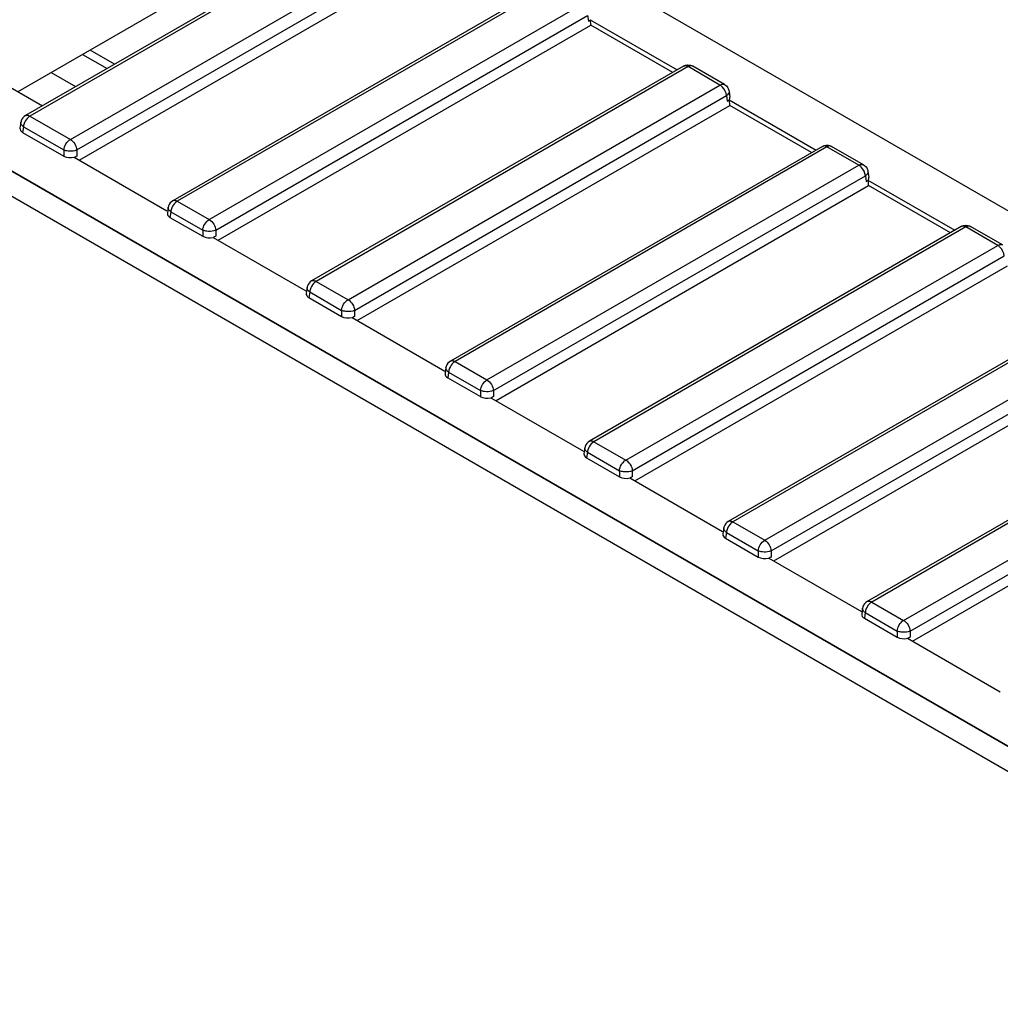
# Model space of a CAD drawing. Header units: millimetres. Extents: x 0 to 841, y 0 to 594.
# Tile 115 of 127: x 703 to 719, y 478 to 494. Entities that reach past the tile are written whole.
import ezdxf

# ---------------------------------------------------------------- set-up
doc = ezdxf.new("R2010")
doc.units = ezdxf.units.MM
doc.header["$LTSCALE"] = 46.255
doc.layers.get('0').update_dxf_attribs({"linetype": 'CONTINUOUS'})
for name, color, linetype in [('CURVES', 7, 'CONTINUOUS'), ('DRAFTS', 7, 'CONTINUOUS'), ('ROUNDS', 7, 'CONTINUOUS')]:
    doc.layers.add(name, color=color, linetype=linetype)

msp = doc.modelspace()

# ---------------------------------------------------------------- linework, layer by layer
at = {"color": 7, "linetype": 'CONTINUOUS'}
for p, q in [((704.1211, 493.8609), (704.5203, 493.6304)), ((703.6084, 493.5649), (704.0076, 493.3344))]:
    msp.add_line(p, q, dxfattribs=at)
for centre, radius, start, end in [((711.5613, 495.8107), 1.6255, 300.02767, 300.77114), ((711.7304, 495.5265), 1.2948, 300.77428, 301.63945), ((713.8273, 494.5024), 1.6255, 300.02767, 300.77114), ((713.9964, 494.2182), 1.2948, 300.77428, 301.63945), ((716.0932, 493.1942), 1.6255, 300.02767, 300.77114), ((716.2623, 492.91), 1.2948, 300.77428, 301.63945)]:
    msp.add_arc(centre, radius, start, end, dxfattribs=at)
for centre, major_axis, ratio, start_param, end_param in [((714.5334, 493.1561), (0.1511, 0), 0.5729812, -0.4466673, 0.0851805), ((703.2503, 492.6495), (0.1511, 0), 0.5729812, 3.0559426, 3.9231927), ((703.9212, 492.2621), (0.15, 0), 0.5817527, -2.3523964, -1.124129), ((716.7994, 491.8478), (0.1511, 0), 0.5729812, -0.4466673, 0.0851805), ((705.6544, 491.2614), (0.1511, 0), 0.5729812, 3.0559426, 3.9231927), ((706.1872, 490.9538), (0.15, 0), 0.5817527, -2.3523964, -1.124129), ((707.9204, 489.9532), (0.1511, 0), 0.5729812, 3.0559426, 3.9231927), ((708.4531, 489.6456), (0.15, 0), 0.5817527, -2.3523964, -1.124129), ((710.1863, 488.6449), (0.1511, 0), 0.5729812, 3.0559426, 3.9231927), ((710.7191, 488.3373), (0.15, 0), 0.5817527, -2.3523964, -1.124129), ((712.4523, 487.3367), (0.1511, 0), 0.5729812, 3.0559426, 3.9231927), ((712.985, 487.0291), (0.15, 0), 0.5817527, -2.3523964, -1.124129), ((714.7182, 486.0284), (0.1511, 0), 0.5729812, 3.0559426, 3.9231927), ((715.251, 485.7208), (0.15, 0), 0.5817527, -2.3523964, -1.124129), ((716.9842, 484.7202), (0.1511, 0), 0.5729812, 3.0559426, 3.9231927), ((717.5169, 484.4126), (0.15, 0), 0.5817527, -2.3523964, -1.124129)]:
    msp.add_ellipse(centre, major_axis=major_axis, ratio=ratio, start_param=start_param, end_param=end_param, dxfattribs=at)
for points in [[(704.0269, 492.2002), (704.0155, 492.1936), (704.0041, 492.1867), (703.9919, 492.1819)], [(706.2928, 490.8919), (706.2814, 490.8853), (706.2701, 490.8784), (706.2579, 490.8736)], [(708.5588, 489.5837), (708.5474, 489.5771), (708.5361, 489.5702), (708.5238, 489.5654)], [(710.8247, 488.2754), (710.8133, 488.2688), (710.802, 488.2619), (710.7898, 488.2571)], [(713.0907, 486.9672), (713.0793, 486.9606), (713.068, 486.9537), (713.0557, 486.9489)], [(715.3566, 485.6589), (715.3453, 485.6523), (715.3339, 485.6454), (715.3217, 485.6406)], [(717.6226, 484.3507), (717.6112, 484.3441), (717.5999, 484.3372), (717.5877, 484.3324)]]:
    msp.add_open_spline(points, degree=3, dxfattribs=at)
at = {"layer": 'CURVES', "color": 40, "linetype": 'CONTINUOUS'}
msp.add_line((725.9847, 478.6659), (676.1673, 507.4281), dxfattribs=at)
at = {"layer": 'DRAFTS', "color": 7, "linetype": 'CONTINUOUS'}
for p, q in [((737.1886, 480.9339), (710.8508, 496.14)), ((710.1487, 495.6458), (704.0688, 492.1356)), ((706.488, 495.2274), (703.0666, 493.2521)), ((712.4038, 494.4269), (713.8219, 493.6081)), ((712.4146, 494.3376), (712.4097, 494.4235)), ((706.3348, 490.8273), (712.4146, 494.3376)), ((713.75, 493.5666), (712.4146, 494.3376)), ((702.081, 493.8211), (703.4658, 493.0216)), ((714.6697, 493.1187), (716.0879, 492.2999)), ((714.6806, 493.0293), (714.6757, 493.1152)), ((708.6007, 489.5191), (714.6806, 493.0293)), ((716.0159, 492.2584), (714.6806, 493.0293)), ((703.986, 492.1834), (705.498, 491.3104)), ((710.8667, 488.2108), (716.9466, 491.7211)), ((716.9357, 491.8104), (718.3538, 490.9916)), ((716.9466, 491.7211), (716.9416, 491.807)), ((718.2819, 490.9501), (716.9466, 491.7211)), ((706.2519, 490.8751), (707.764, 490.0022)), ((713.1326, 486.9026), (719.2125, 490.4128)), ((708.5179, 489.5669), (710.0299, 488.6939)), ((715.3986, 485.5943), (721.4785, 489.1046)), ((710.7839, 488.2586), (712.2959, 487.3857)), ((717.6645, 484.2861), (723.7444, 487.7963)), ((713.0498, 486.9504), (714.5618, 486.0774)), ((715.3158, 485.6421), (716.8278, 484.7692)), ((717.5817, 484.3339), (719.0937, 483.4609))]:
    msp.add_line(p, q, dxfattribs=at)
at = {"layer": 'ROUNDS', "color": 7, "linetype": 'CONTINUOUS'}
for p, q in [((733.1558, 510.1631), (703.1876, 492.861)), ((711.6597, 494.9763), (705.5918, 491.473)), ((713.9257, 493.668), (707.8578, 490.1647)), ((714.596, 493.3676), (714.0757, 493.668)), ((714.6694, 493.2602), (714.684, 493.1638)), ((703.1143, 492.7536), (703.0997, 492.6571)), ((703.143, 492.5885), (703.8155, 492.2002)), ((716.1916, 492.3598), (710.1237, 488.8565)), ((716.862, 492.0594), (716.3416, 492.3598)), ((716.9353, 491.9519), (716.9499, 491.8556)), ((705.5185, 491.3655), (705.5039, 491.269)), ((705.5471, 491.2004), (706.0815, 490.8919)), ((718.4576, 491.0515), (712.3897, 487.5482)), ((719.128, 490.7511), (718.6076, 491.0515)), ((707.7844, 490.0573), (707.7698, 489.9608)), ((707.8131, 489.8922), (708.3474, 489.5837)), ((720.7236, 489.7433), (714.6556, 486.24)), ((710.0504, 488.749), (710.0358, 488.6525)), ((710.0791, 488.5839), (710.6134, 488.2754)), ((722.9895, 488.435), (716.9216, 484.9317)), ((712.3164, 487.4408), (712.3017, 487.3443)), ((712.345, 487.2757), (712.8794, 486.9672)), ((714.5823, 486.1325), (714.5677, 486.036)), ((714.611, 485.9674), (715.1453, 485.6589)), ((716.8483, 484.8243), (716.8336, 484.7278)), ((716.8769, 484.6592), (717.4113, 484.3507))]:
    msp.add_line(p, q, dxfattribs=at)
at = {"layer": 'ROUNDS', "color": 9, "linetype": 'CONTINUOUS'}
for p, q in [((733.2308, 510.1557), (703.2626, 492.8536)), ((703.9212, 492.4734), (733.8893, 509.7755)), ((704.0269, 492.3006), (733.995, 509.6027)), ((676.1673, 507.4281), (725.9847, 478.6659)), ((675.8285, 507.2154), (725.8079, 478.3598)), ((711.7347, 494.9689), (705.6668, 491.4655)), ((706.1872, 491.1651), (712.2551, 494.6684)), ((706.2928, 490.9923), (712.3608, 494.4956)), ((712.3608, 494.4956), (712.3747, 494.4033)), ((704.644, 493.7019), (704.2448, 493.9323)), ((714.0007, 493.6606), (707.9328, 490.1573)), ((714.521, 493.3602), (714.0007, 493.6606)), ((714.0757, 493.668), (714.0756, 493.6681)), ((708.4531, 489.8569), (714.521, 493.3602)), ((708.5588, 489.6841), (714.6267, 493.1874)), ((714.6267, 493.1874), (714.6407, 493.0951)), ((703.2626, 492.8536), (703.9212, 492.4734)), ((703.157, 492.6808), (703.143, 492.5885)), ((703.157, 492.6808), (703.8155, 492.3006)), ((703.8155, 492.3006), (703.8155, 492.2002)), ((704.0269, 492.3006), (704.0269, 492.2002)), ((716.2666, 492.3524), (710.1987, 488.849)), ((716.787, 492.0519), (716.2666, 492.3524)), ((716.3417, 492.3598), (716.3416, 492.3598)), ((710.7191, 488.5486), (716.787, 492.0519)), ((710.8247, 488.3758), (716.8927, 491.8791)), ((716.8927, 491.8791), (716.9067, 491.7868)), ((705.6668, 491.4655), (706.1872, 491.1651)), ((705.5611, 491.2927), (705.5471, 491.2004)), ((705.5611, 491.2927), (706.0815, 490.9923)), ((718.5326, 491.0441), (712.4647, 487.5408)), ((719.053, 490.7437), (718.5326, 491.0441)), ((718.6076, 491.0515), (718.6075, 491.0516)), ((706.0815, 490.9923), (706.0815, 490.8919)), ((706.2928, 490.9923), (706.2928, 490.8919)), ((712.985, 487.2404), (719.053, 490.7437)), ((713.0907, 487.0676), (719.1586, 490.5709)), ((707.9328, 490.1573), (708.4531, 489.8569)), ((707.8271, 489.9845), (707.8131, 489.8922)), ((707.8271, 489.9845), (708.3474, 489.6841)), ((720.7986, 489.7359), (714.7306, 486.2325)), ((708.3474, 489.6841), (708.3474, 489.5837)), ((708.5588, 489.6841), (708.5588, 489.5837)), ((715.251, 485.9321), (721.3189, 489.4354)), ((715.3566, 485.7593), (721.4246, 489.2626)), ((710.1987, 488.849), (710.7191, 488.5486)), ((710.093, 488.6762), (710.0791, 488.5839)), ((710.093, 488.6762), (710.6134, 488.3758)), ((710.6134, 488.3758), (710.6134, 488.2754)), ((710.8247, 488.3758), (710.8247, 488.2754)), ((723.0645, 488.4276), (716.9966, 484.9243)), ((717.5169, 484.6239), (723.5849, 488.1272)), ((717.6226, 484.4511), (723.6905, 487.9544)), ((712.4647, 487.5408), (712.985, 487.2404)), ((712.359, 487.368), (712.345, 487.2757)), ((712.359, 487.368), (712.8794, 487.0676)), ((712.8794, 487.0676), (712.8794, 486.9672)), ((713.0907, 487.0676), (713.0907, 486.9672)), ((714.7306, 486.2325), (715.251, 485.9321)), ((714.625, 486.0597), (714.611, 485.9674)), ((714.625, 486.0597), (715.1453, 485.7593)), ((715.1453, 485.7593), (715.1453, 485.6589)), ((715.3566, 485.7593), (715.3566, 485.6589)), ((716.9966, 484.9243), (717.5169, 484.6239)), ((716.8909, 484.7515), (716.8769, 484.6592)), ((716.8909, 484.7515), (717.4113, 484.4511)), ((717.4113, 484.4511), (717.4113, 484.3507)), ((717.6226, 484.4511), (717.6226, 484.3507))]:
    msp.add_line(p, q, dxfattribs=at)
at = {"layer": 'ROUNDS', "color": 7, "linetype": 'CONTINUOUS'}
for centre in [(703.2631, 492.7314), (705.6672, 491.3433), (707.9332, 490.0351), (710.1992, 488.7268), (712.4651, 487.4186), (714.7311, 486.1103), (716.997, 484.8021)]:
    msp.add_arc(centre, 0.1503, 162.44813, 171.47858, dxfattribs=at)
for points in [[(713.9257, 493.668), (713.9475, 493.6806), (713.9733, 493.6877), (713.9984, 493.6881)], [(713.9984, 493.6881), (714.025, 493.6886), (714.0527, 493.6814), (714.0757, 493.668)], [(714.596, 493.3676), (714.6172, 493.3554), (714.6358, 493.3373), (714.6487, 493.3165)], [(714.6487, 493.3165), (714.6592, 493.2995), (714.6664, 493.28), (714.6694, 493.2602)], [(703.1877, 492.861), (703.1565, 492.843), (703.1306, 492.8111), (703.1197, 492.7767)], [(716.1916, 492.3598), (716.2134, 492.3724), (716.2392, 492.3794), (716.2644, 492.3799)], [(716.2644, 492.3799), (716.291, 492.3803), (716.3187, 492.3731), (716.3417, 492.3598)], [(716.862, 492.0594), (716.8832, 492.0471), (716.9018, 492.029), (716.9147, 492.0082)], [(716.9147, 492.0082), (716.9252, 491.9913), (716.9323, 491.9717), (716.9353, 491.952)], [(705.5919, 491.473), (705.5606, 491.4549), (705.5348, 491.4231), (705.5239, 491.3887)], [(718.4576, 491.0515), (718.4794, 491.0641), (718.5052, 491.0712), (718.5303, 491.0716)], [(718.5303, 491.0716), (718.557, 491.0721), (718.5846, 491.0649), (718.6076, 491.0515)], [(707.8578, 490.1647), (707.8266, 490.1467), (707.8008, 490.1148), (707.7898, 490.0804)], [(710.1238, 488.8565), (710.0925, 488.8384), (710.0667, 488.8066), (710.0558, 488.7722)], [(712.3898, 487.5482), (712.3585, 487.5302), (712.3327, 487.4983), (712.3218, 487.4639)], [(714.6557, 486.24), (714.6244, 486.2219), (714.5986, 486.1901), (714.5877, 486.1557)], [(716.9217, 484.9317), (716.8904, 484.9137), (716.8646, 484.8818), (716.8537, 484.8474)]]:
    msp.add_open_spline(points, degree=3, dxfattribs=at)
at = {"layer": 'ROUNDS', "color": 9, "linetype": 'CONTINUOUS'}
for points in [[(713.9503, 493.675), (713.9418, 493.6746), (713.9331, 493.6723), (713.9257, 493.6681)], [(714.0007, 493.6606), (713.9856, 493.6693), (713.9678, 493.6758), (713.9503, 493.675)], [(714.0496, 493.6751), (714.0326, 493.6754), (714.0154, 493.6691), (714.0007, 493.6606)], [(714.0756, 493.6681), (714.0678, 493.6726), (714.0586, 493.6749), (714.0496, 493.6751)], [(714.5611, 493.328), (714.5493, 493.3404), (714.5359, 493.3516), (714.521, 493.3602)], [(714.6267, 493.1874), (714.623, 493.239), (714.5968, 493.2906), (714.5611, 493.328)], [(714.6651, 493.2303), (714.6604, 493.2195), (714.6528, 493.2098), (714.6442, 493.2016)], [(714.6694, 493.2602), (714.6709, 493.2503), (714.6691, 493.2396), (714.6651, 493.2303)], [(703.1877, 492.8611), (703.1953, 492.8655), (703.2044, 492.8678), (703.2131, 492.868)], [(703.2131, 492.868), (703.2303, 492.8685), (703.2478, 492.8622), (703.2626, 492.8536)], [(703.1191, 492.7226), (703.1148, 492.7321), (703.1127, 492.7432), (703.1143, 492.7536)], [(703.157, 492.6808), (703.1415, 492.6914), (703.1269, 492.7055), (703.1191, 492.7226)], [(703.174, 492.7473), (703.165, 492.7262), (703.1586, 492.7036), (703.157, 492.6808)], [(703.8155, 492.3006), (703.8204, 492.3679), (703.8627, 492.4396), (703.9212, 492.4734)], [(703.9212, 492.4734), (703.9797, 492.4396), (704.022, 492.3679), (704.0269, 492.3006)], [(703.8832, 492.2823), (703.86, 492.2852), (703.8367, 492.2906), (703.8155, 492.3006)], [(716.2163, 492.3668), (716.2078, 492.3664), (716.199, 492.3641), (716.1916, 492.3598)], [(716.2666, 492.3524), (716.2515, 492.3611), (716.2337, 492.3675), (716.2163, 492.3668)], [(716.3155, 492.3668), (716.2985, 492.3671), (716.2814, 492.3609), (716.2666, 492.3524)], [(716.3416, 492.3598), (716.3338, 492.3643), (716.3245, 492.3666), (716.3155, 492.3668)], [(716.8271, 492.0197), (716.8152, 492.0321), (716.8018, 492.0434), (716.787, 492.0519)], [(716.8927, 491.8791), (716.8889, 491.9307), (716.8628, 491.9823), (716.8271, 492.0197)], [(716.931, 491.9221), (716.9263, 491.9112), (716.9187, 491.9016), (716.9102, 491.8933)], [(716.9353, 491.952), (716.9368, 491.942), (716.935, 491.9313), (716.931, 491.9221)], [(705.5233, 491.3345), (705.519, 491.344), (705.5169, 491.3552), (705.5185, 491.3655)], [(705.5611, 491.2927), (705.5456, 491.3034), (705.5311, 491.3174), (705.5233, 491.3345)], [(705.5782, 491.3592), (705.5692, 491.3382), (705.5628, 491.3156), (705.5611, 491.2927)], [(705.5919, 491.473), (705.5995, 491.4774), (705.6085, 491.4797), (705.6173, 491.48)], [(705.6173, 491.48), (705.6345, 491.4805), (705.6519, 491.4741), (705.6668, 491.4655)], [(706.0815, 490.9923), (706.0864, 491.0597), (706.1287, 491.1314), (706.1872, 491.1651)], [(706.1872, 491.1651), (706.2456, 491.1314), (706.2879, 491.0597), (706.2928, 490.9923)], [(718.4823, 491.0585), (718.4737, 491.0581), (718.465, 491.0558), (718.4576, 491.0516)], [(718.5326, 491.0441), (718.5175, 491.0528), (718.4997, 491.0593), (718.4823, 491.0585)], [(718.5815, 491.0586), (718.5645, 491.0589), (718.5473, 491.0526), (718.5326, 491.0441)], [(718.6076, 491.0516), (718.5998, 491.0561), (718.5905, 491.0584), (718.5815, 491.0586)], [(706.1485, 490.9741), (706.1256, 490.977), (706.1025, 490.9825), (706.0815, 490.9923)], [(719.093, 490.7115), (719.0812, 490.7239), (719.0678, 490.7351), (719.053, 490.7437)], [(719.1586, 490.5709), (719.1549, 490.6225), (719.1288, 490.6741), (719.093, 490.7115)], [(707.7893, 490.0263), (707.7849, 490.0358), (707.7829, 490.0469), (707.7844, 490.0573)], [(707.8441, 490.051), (707.8351, 490.0299), (707.8287, 490.0073), (707.8271, 489.9845)], [(707.8578, 490.1648), (707.8654, 490.1692), (707.8745, 490.1715), (707.8833, 490.1717)], [(707.8833, 490.1717), (707.9004, 490.1722), (707.9179, 490.1659), (707.9328, 490.1573)], [(707.8271, 489.9845), (707.8116, 489.9951), (707.797, 490.0092), (707.7893, 490.0263)], [(708.3474, 489.6841), (708.3523, 489.7514), (708.3946, 489.8231), (708.4531, 489.8569)], [(708.4531, 489.8569), (708.5116, 489.8231), (708.5539, 489.7514), (708.5588, 489.6841)], [(708.4145, 489.6659), (708.3915, 489.6688), (708.3684, 489.6742), (708.3474, 489.6841)], [(710.1238, 488.8565), (710.1314, 488.8609), (710.1404, 488.8632), (710.1492, 488.8635)], [(710.1492, 488.8635), (710.1664, 488.864), (710.1838, 488.8576), (710.1987, 488.849)], [(710.0552, 488.718), (710.0509, 488.7275), (710.0488, 488.7387), (710.0504, 488.749)], [(710.093, 488.6762), (710.0776, 488.6869), (710.063, 488.7009), (710.0552, 488.718)], [(710.1101, 488.7427), (710.1011, 488.7217), (710.0947, 488.6991), (710.093, 488.6762)], [(710.6134, 488.3758), (710.6183, 488.4432), (710.6606, 488.5149), (710.7191, 488.5486)], [(710.7191, 488.5486), (710.7775, 488.5149), (710.8198, 488.4432), (710.8247, 488.3758)], [(710.6804, 488.3576), (710.6575, 488.3605), (710.6344, 488.366), (710.6134, 488.3758)], [(712.3897, 487.5483), (712.3973, 487.5527), (712.4064, 487.555), (712.4152, 487.5552)], [(712.4152, 487.5552), (712.4324, 487.5557), (712.4498, 487.5494), (712.4647, 487.5408)], [(712.3212, 487.4098), (712.3168, 487.4193), (712.3148, 487.4304), (712.3163, 487.4408)], [(712.359, 487.368), (712.3435, 487.3786), (712.329, 487.3927), (712.3212, 487.4098)], [(712.376, 487.4345), (712.3671, 487.4134), (712.3607, 487.3908), (712.359, 487.368)], [(712.8794, 487.0676), (712.8842, 487.1349), (712.9266, 487.2066), (712.985, 487.2404)], [(712.985, 487.2404), (713.0435, 487.2066), (713.0858, 487.1349), (713.0907, 487.0676)], [(712.9464, 487.0494), (712.9234, 487.0523), (712.9003, 487.0577), (712.8794, 487.0676)], [(714.6557, 486.24), (714.6633, 486.2444), (714.6723, 486.2467), (714.6811, 486.247)], [(714.6811, 486.247), (714.6983, 486.2475), (714.7157, 486.2411), (714.7306, 486.2325)], [(714.5871, 486.1015), (714.5828, 486.111), (714.5807, 486.1222), (714.5823, 486.1325)], [(714.625, 486.0597), (714.6095, 486.0704), (714.5949, 486.0844), (714.5871, 486.1015)], [(714.642, 486.1262), (714.633, 486.1052), (714.6266, 486.0826), (714.625, 486.0597)], [(715.1453, 485.7593), (715.1502, 485.8266), (715.1925, 485.8984), (715.251, 485.9321)], [(715.251, 485.9321), (715.3094, 485.8984), (715.3518, 485.8266), (715.3566, 485.7593)], [(715.213, 485.741), (715.1898, 485.7439), (715.1665, 485.7494), (715.1453, 485.7593)], [(716.9216, 484.9318), (716.9293, 484.9362), (716.9383, 484.9385), (716.9471, 484.9387)], [(716.9471, 484.9387), (716.9643, 484.9392), (716.9817, 484.9329), (716.9966, 484.9243)], [(716.8531, 484.7933), (716.8487, 484.8028), (716.8467, 484.8139), (716.8482, 484.8243)], [(716.8909, 484.7515), (716.8754, 484.7621), (716.8609, 484.7762), (716.8531, 484.7933)], [(716.908, 484.818), (716.899, 484.7969), (716.8926, 484.7743), (716.8909, 484.7515)], [(717.4113, 484.4511), (717.4162, 484.5184), (717.4585, 484.5901), (717.5169, 484.6239)], [(717.5169, 484.6239), (717.5754, 484.5901), (717.6177, 484.5184), (717.6226, 484.4511)], [(717.479, 484.4328), (717.4558, 484.4357), (717.4324, 484.4411), (717.4113, 484.4511)]]:
    msp.add_open_spline(points, degree=3, dxfattribs=at)
for points, knots in [([(714.521, 493.3602), (714.5276, 493.364), (714.5504, 493.3751), (714.5803, 493.3767), (714.5961, 493.3676)], [0, 0, 0, 0, 0.2941956, 1, 1, 1, 1]), ([(714.6442, 493.2016), (714.6416, 493.199), (714.6359, 493.1941), (714.6299, 493.1896), (714.6267, 493.1874)], [0, 0, 0, 0, 0.489398, 1, 1, 1, 1]), ([(703.2626, 492.8536), (703.2534, 492.8483), (703.2158, 492.8204), (703.1881, 492.7803), (703.174, 492.7473)], [0, 0, 0, 0, 0.22845, 1, 1, 1, 1]), ([(704.0269, 492.3006), (704.017, 492.2959), (703.9709, 492.2801), (703.9206, 492.2776), (703.8832, 492.2823)], [0, 0, 0, 0, 0.2242182, 1, 1, 1, 1]), ([(716.787, 492.0519), (716.7936, 492.0557), (716.8164, 492.0669), (716.8463, 492.0685), (716.862, 492.0594)], [0, 0, 0, 0, 0.2941956, 1, 1, 1, 1]), ([(716.9102, 491.8933), (716.9075, 491.8908), (716.9019, 491.8858), (716.8958, 491.8813), (716.8927, 491.8791)], [0, 0, 0, 0, 0.489398, 1, 1, 1, 1]), ([(705.6668, 491.4655), (705.6576, 491.4602), (705.62, 491.4324), (705.5923, 491.3922), (705.5782, 491.3592)], [0, 0, 0, 0, 0.22845, 1, 1, 1, 1]), ([(706.2928, 490.9923), (706.2829, 490.9877), (706.2365, 490.9718), (706.1861, 490.9694), (706.1485, 490.9741)], [0, 0, 0, 0, 0.2243087, 1, 1, 1, 1]), ([(719.053, 490.7437), (719.0595, 490.7475), (719.0824, 490.7586), (719.1122, 490.7602), (719.128, 490.7511)], [0, 0, 0, 0, 0.2941956, 1, 1, 1, 1]), ([(707.9328, 490.1573), (707.9235, 490.152), (707.8859, 490.1241), (707.8583, 490.084), (707.8441, 490.051)], [0, 0, 0, 0, 0.22845, 1, 1, 1, 1]), ([(708.5588, 489.6841), (708.5489, 489.6794), (708.5025, 489.6635), (708.452, 489.6611), (708.4145, 489.6659)], [0, 0, 0, 0, 0.2243087, 1, 1, 1, 1]), ([(710.1987, 488.849), (710.1895, 488.8437), (710.1519, 488.8159), (710.1242, 488.7757), (710.1101, 488.7427)], [0, 0, 0, 0, 0.22845, 1, 1, 1, 1]), ([(710.8247, 488.3758), (710.8148, 488.3712), (710.7685, 488.3553), (710.718, 488.3529), (710.6804, 488.3576)], [0, 0, 0, 0, 0.2243087, 1, 1, 1, 1]), ([(712.4647, 487.5408), (712.4554, 487.5355), (712.4179, 487.5076), (712.3902, 487.4675), (712.376, 487.4345)], [0, 0, 0, 0, 0.22845, 1, 1, 1, 1]), ([(713.0907, 487.0676), (713.0808, 487.0629), (713.0344, 487.047), (712.9839, 487.0446), (712.9464, 487.0494)], [0, 0, 0, 0, 0.2243087, 1, 1, 1, 1]), ([(714.7306, 486.2325), (714.7214, 486.2272), (714.6838, 486.1994), (714.6561, 486.1592), (714.642, 486.1262)], [0, 0, 0, 0, 0.22845, 1, 1, 1, 1]), ([(715.3566, 485.7593), (715.3468, 485.7547), (715.3006, 485.7388), (715.2504, 485.7364), (715.213, 485.741)], [0, 0, 0, 0, 0.2242182, 1, 1, 1, 1]), ([(716.9966, 484.9243), (716.9874, 484.919), (716.9498, 484.8911), (716.9221, 484.851), (716.908, 484.818)], [0, 0, 0, 0, 0.22845, 1, 1, 1, 1]), ([(717.6226, 484.4511), (717.6127, 484.4464), (717.5666, 484.4306), (717.5164, 484.4281), (717.479, 484.4328)], [0, 0, 0, 0, 0.2242182, 1, 1, 1, 1])]:
    msp.add_open_spline(points, degree=3, knots=knots, dxfattribs=at)

doc.saveas('drawing.dxf')
